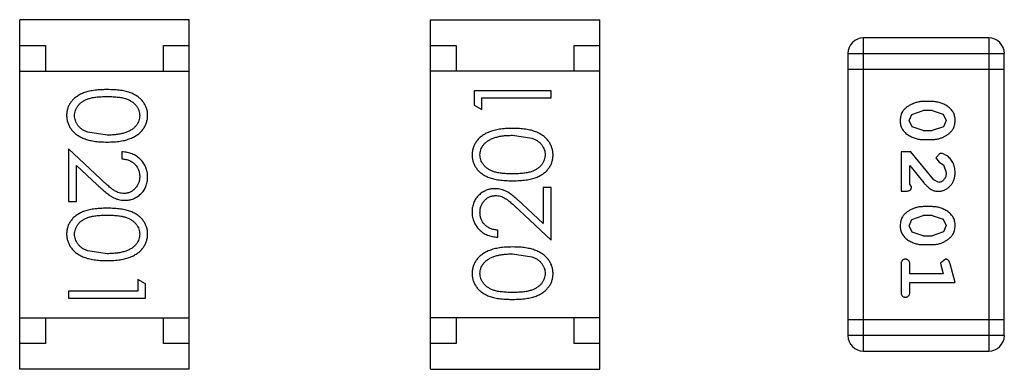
# Model space of a CAD drawing. Header units: inches. Extents: x -50 to 60, y -7 to 68.
# Tile 43 of 108: x -24.666 to -22.748, y 43.458 to 44.139. Entities that reach past the tile are written whole.
import ezdxf

# ---------------------------------------------------------------- set-up
doc = ezdxf.new("R2010")
doc.units = ezdxf.units.IN
doc.header["$LTSCALE"] = 1.21
doc.header["$MEASUREMENT"] = 0
doc.layers.get('0').update_dxf_attribs({"linetype": 'CONTINUOUS'})

msp = doc.modelspace()

# ---------------------------------------------------------------- linework, layer by layer
at = {"color": 7, "linetype": 'Continuous'}
for p, q in [((-24.6659, 43.4586), (-24.6659, 44.1386)), ((-24.3359, 44.1386), (-24.6659, 44.1386)), ((-24.3359, 43.4586), (-24.3359, 44.1386)), ((-23.8657, 43.4584), (-23.8657, 44.1384)), ((-23.8657, 44.1384), (-23.5357, 44.1384)), ((-23.5357, 43.4584), (-23.5357, 44.1384)), ((-24.6659, 44.0886), (-24.6159, 44.0886)), ((-24.6159, 44.0886), (-24.6159, 44.0386)), ((-24.3859, 44.0386), (-24.3859, 44.0886)), ((-24.3859, 44.0886), (-24.3359, 44.0886)), ((-23.8657, 44.0884), (-23.8157, 44.0884)), ((-23.8157, 44.0884), (-23.8157, 44.0384)), ((-23.5857, 44.0384), (-23.5857, 44.0884)), ((-23.5857, 44.0884), (-23.5357, 44.0884)), ((-23.0226, 43.4937), (-23.0226, 44.1033)), ((-22.7787, 44.1033), (-23.0226, 44.1033)), ((-22.7787, 44.1033), (-22.7787, 43.4937)), ((-23.0531, 44.0728), (-23.0531, 43.5241)), ((-23.0531, 44.0728), (-22.7483, 44.0728)), ((-22.7483, 43.5241), (-22.7483, 44.0728)), ((-24.6659, 44.0386), (-24.3359, 44.0386)), ((-23.5357, 44.0384), (-23.8657, 44.0384)), ((-23.0531, 44.0423), (-22.7483, 44.0423)), ((-23.781, 44.0002), (-23.781, 43.9725)), ((-23.631, 44.0002), (-23.781, 44.0002)), ((-23.631, 43.9868), (-23.631, 44.0002)), ((-23.781, 43.9725), (-23.7656, 43.9637)), ((-23.7656, 43.9637), (-23.7656, 43.9868)), ((-23.7656, 43.9868), (-23.631, 43.9868)), ((-22.8886, 43.9794), (-22.9064, 43.9794)), ((-22.9337, 43.9423), (-22.9284, 43.9544)), ((-22.9284, 43.9544), (-22.9061, 43.9621)), ((-22.8889, 43.9621), (-22.9061, 43.9621)), ((-22.8889, 43.9621), (-22.8671, 43.9548)), ((-22.8671, 43.9548), (-22.8613, 43.9425)), ((-22.9279, 43.93), (-22.9337, 43.9423)), ((-22.8613, 43.9425), (-22.8666, 43.9303)), ((-24.4956, 43.9141), (-24.5333, 43.9198)), ((-23.706, 43.9137), (-23.6683, 43.908)), ((-22.9061, 43.9227), (-22.9279, 43.93)), ((-22.9061, 43.9227), (-22.8889, 43.9227)), ((-22.8666, 43.9303), (-22.8889, 43.9227)), ((-22.9064, 43.9054), (-22.8886, 43.9054)), ((-24.5706, 43.8872), (-24.5706, 43.7852)), ((-24.5085, 43.829), (-24.5706, 43.8872)), ((-24.4667, 43.8814), (-24.4667, 43.8679)), ((-22.9494, 43.8818), (-22.9494, 43.8048)), ((-22.9306, 43.8818), (-22.9494, 43.8818)), ((-22.8856, 43.8268), (-22.9306, 43.8818)), ((-22.8734, 43.8787), (-22.8818, 43.8699)), ((-22.8818, 43.8699), (-22.8752, 43.8614)), ((-22.8752, 43.8614), (-22.8667, 43.8564)), ((-22.8667, 43.8564), (-22.8613, 43.8415)), ((-24.5552, 43.7852), (-24.5552, 43.855)), ((-24.5552, 43.855), (-24.5151, 43.8175)), ((-22.9321, 43.8189), (-22.9321, 43.8551)), ((-22.9321, 43.8551), (-22.9051, 43.8215)), ((-22.929, 43.8134), (-22.9321, 43.8189)), ((-22.8759, 43.8221), (-22.8856, 43.8268)), ((-23.6463, 43.8118), (-23.6463, 43.742)), ((-23.631, 43.8118), (-23.6463, 43.8118)), ((-23.631, 43.7098), (-23.631, 43.8118)), ((-22.9494, 43.8048), (-22.9416, 43.8048)), ((-24.5706, 43.7852), (-24.5552, 43.7852)), ((-23.6463, 43.742), (-23.6864, 43.7795)), ((-23.693, 43.768), (-23.631, 43.7098)), ((-22.8886, 43.7749), (-22.9064, 43.7749)), ((-22.9337, 43.7378), (-22.9284, 43.7499)), ((-22.9284, 43.7499), (-22.9061, 43.7576)), ((-22.8889, 43.7576), (-22.9061, 43.7576)), ((-22.8889, 43.7576), (-22.8671, 43.7503)), ((-22.8671, 43.7503), (-22.8613, 43.7379)), ((-23.7348, 43.7156), (-23.7348, 43.7291)), ((-22.9279, 43.7255), (-22.9337, 43.7378)), ((-22.9061, 43.7182), (-22.9279, 43.7255)), ((-22.8666, 43.7258), (-22.8889, 43.7182)), ((-22.8613, 43.7379), (-22.8666, 43.7258)), ((-22.9061, 43.7182), (-22.8889, 43.7182)), ((-24.4956, 43.6833), (-24.5333, 43.689)), ((-23.706, 43.6829), (-23.6683, 43.6772)), ((-22.9064, 43.7009), (-22.8886, 43.7009)), ((-22.8631, 43.6726), (-22.8723, 43.6647)), ((-22.8723, 43.6647), (-22.8713, 43.6593)), ((-22.844, 43.627), (-22.8539, 43.6636)), ((-22.9494, 43.6616), (-22.9494, 43.6097)), ((-22.9321, 43.6443), (-22.9321, 43.6616)), ((-22.8713, 43.6593), (-22.8672, 43.6443)), ((-24.436, 43.6333), (-24.436, 43.6102)), ((-24.4206, 43.6245), (-24.436, 43.6333)), ((-22.8672, 43.6443), (-22.9321, 43.6443)), ((-22.9321, 43.6097), (-22.9321, 43.627)), ((-22.9321, 43.627), (-22.844, 43.627)), ((-24.5706, 43.6102), (-24.5706, 43.5968)), ((-24.436, 43.6102), (-24.5706, 43.6102)), ((-24.4206, 43.5968), (-24.4206, 43.6245)), ((-24.5706, 43.5968), (-24.4206, 43.5968)), ((-24.6659, 43.5586), (-24.3359, 43.5586)), ((-24.6159, 43.5586), (-24.6159, 43.5086)), ((-24.3859, 43.5086), (-24.3859, 43.5586)), ((-23.5357, 43.5584), (-23.8657, 43.5584)), ((-23.8157, 43.5584), (-23.8157, 43.5084)), ((-23.5857, 43.5084), (-23.5857, 43.5584)), ((-22.7483, 43.5546), (-23.0531, 43.5546)), ((-22.7483, 43.5241), (-23.0531, 43.5241)), ((-24.6159, 43.5086), (-24.6659, 43.5086)), ((-24.3359, 43.5086), (-24.3859, 43.5086)), ((-23.8157, 43.5084), (-23.8657, 43.5084)), ((-23.5357, 43.5084), (-23.5857, 43.5084)), ((-23.0226, 43.4937), (-22.7787, 43.4937)), ((-24.3359, 43.4586), (-24.6659, 43.4586)), ((-23.8657, 43.4584), (-23.5357, 43.4584))]:
    msp.add_line(p, q, dxfattribs=at)
for centre, start, end in [((-23.0226, 44.0728), 90, 180), ((-22.7787, 44.0728), 0, 90), ((-23.0226, 43.5241), 180, 270), ((-22.7787, 43.5241), 270, 0)]:
    msp.add_arc(centre, 0.0305, start, end, dxfattribs=at)
for points, knots in [([(-24.4956, 44.0025), (-24.498, 44.0025), (-24.5027, 44.0025), (-24.5094, 44.0022), (-24.5158, 44.0017), (-24.5217, 44.001), (-24.5273, 44.0001), (-24.5324, 43.999), (-24.5371, 43.9977), (-24.5415, 43.9962), (-24.5455, 43.9945), (-24.5492, 43.9926), (-24.5526, 43.9906), (-24.5558, 43.9884), (-24.5588, 43.9861), (-24.5616, 43.9837), (-24.564, 43.981), (-24.5662, 43.9782), (-24.5681, 43.9753), (-24.5698, 43.9723), (-24.5713, 43.9692), (-24.5724, 43.966), (-24.5733, 43.9627), (-24.574, 43.9594), (-24.5744, 43.9559), (-24.5744, 43.9536), (-24.5744, 43.9524)], [0, 0, 0, 0, 0.068113, 0.132564, 0.193427, 0.250218, 0.303569, 0.353576, 0.400235, 0.443586, 0.484619, 0.524292, 0.56238, 0.599049, 0.63494, 0.669782, 0.704009, 0.737842, 0.771098, 0.803896, 0.836415, 0.868639, 0.900715, 0.933378, 0.966213, 1, 1, 1, 1]), ([(-24.4167, 43.9524), (-24.4167, 43.9536), (-24.4168, 43.9559), (-24.4172, 43.9594), (-24.4178, 43.9627), (-24.4188, 43.966), (-24.4199, 43.9692), (-24.4214, 43.9724), (-24.4231, 43.9754), (-24.4251, 43.9783), (-24.4273, 43.9811), (-24.4297, 43.9838), (-24.4325, 43.9863), (-24.4354, 43.9886), (-24.4386, 43.9908), (-24.4421, 43.9928), (-24.4458, 43.9946), (-24.4497, 43.9963), (-24.4541, 43.9978), (-24.4588, 43.999), (-24.4639, 44.0002), (-24.4694, 44.001), (-24.4754, 44.0017), (-24.4818, 44.0022), (-24.4886, 44.0025), (-24.4932, 44.0025), (-24.4956, 44.0025)], [0, 0, 0, 0, 0.033742, 0.066533, 0.099153, 0.13154, 0.164087, 0.196563, 0.229707, 0.263315, 0.297504, 0.331686, 0.366482, 0.4021, 0.438958, 0.476748, 0.515985, 0.556589, 0.599519, 0.645765, 0.695487, 0.748721, 0.805687, 0.866754, 0.931405, 1, 1, 1, 1]), ([(-24.559, 43.9519), (-24.559, 43.9536), (-24.5588, 43.9569), (-24.5575, 43.9618), (-24.5554, 43.9665), (-24.553, 43.9703), (-24.5507, 43.9731), (-24.5488, 43.9752), (-24.5467, 43.9771), (-24.5443, 43.9788), (-24.5418, 43.9805), (-24.5391, 43.9819), (-24.5362, 43.9833), (-24.5331, 43.9845), (-24.5297, 43.9856), (-24.5259, 43.9866), (-24.5218, 43.9873), (-24.5173, 43.988), (-24.5124, 43.9885), (-24.5071, 43.9888), (-24.5015, 43.9891), (-24.4976, 43.9891), (-24.4956, 43.9891)], [0, 0, 0, 0, 0.060034, 0.120278, 0.182348, 0.247919, 0.281641, 0.315701, 0.350322, 0.385703, 0.421819, 0.459196, 0.497866, 0.538301, 0.58121, 0.628183, 0.679403, 0.734699, 0.794074, 0.858416, 0.927049, 1, 1, 1, 1]), ([(-24.4956, 43.9891), (-24.4936, 43.9891), (-24.4896, 43.9891), (-24.484, 43.9888), (-24.4787, 43.9885), (-24.4738, 43.9879), (-24.4693, 43.9874), (-24.4651, 43.9865), (-24.4614, 43.9856), (-24.458, 43.9845), (-24.4549, 43.9833), (-24.452, 43.9819), (-24.4493, 43.9804), (-24.4467, 43.9788), (-24.4444, 43.977), (-24.4423, 43.9752), (-24.4403, 43.9731), (-24.4381, 43.9703), (-24.4357, 43.9665), (-24.4336, 43.9618), (-24.4324, 43.9569), (-24.4322, 43.9536), (-24.4321, 43.9519)], [0, 0, 0, 0, 0.073302, 0.142286, 0.206253, 0.266017, 0.321612, 0.372532, 0.419497, 0.462398, 0.502825, 0.541489, 0.579034, 0.615143, 0.650298, 0.684912, 0.718701, 0.752189, 0.817245, 0.879117, 0.939613, 1, 1, 1, 1]), ([(-22.9064, 43.9794), (-22.9075, 43.9794), (-22.9096, 43.9793), (-22.9128, 43.979), (-22.9159, 43.9785), (-22.919, 43.9778), (-22.922, 43.977), (-22.925, 43.9758), (-22.928, 43.9746), (-22.9309, 43.9731), (-22.9336, 43.9715), (-22.9362, 43.9699), (-22.9385, 43.9682), (-22.9406, 43.9666), (-22.9424, 43.9649), (-22.9441, 43.9632), (-22.9455, 43.9615), (-22.9471, 43.9591), (-22.9487, 43.9559), (-22.95, 43.9517), (-22.9509, 43.9472), (-22.951, 43.944), (-22.951, 43.9423)], [0, 0, 0, 0, 0.049886, 0.09882, 0.148132, 0.19689, 0.246038, 0.295176, 0.345305, 0.395692, 0.445312, 0.491875, 0.535813, 0.577009, 0.616081, 0.652689, 0.687585, 0.720206, 0.785062, 0.85223, 0.923759, 1, 1, 1, 1]), ([(-22.844, 43.9426), (-22.8441, 43.944), (-22.8441, 43.9468), (-22.8449, 43.9509), (-22.846, 43.9547), (-22.8476, 43.9583), (-22.8496, 43.9616), (-22.8521, 43.9647), (-22.8551, 43.9675), (-22.8585, 43.9699), (-22.8621, 43.9721), (-22.8658, 43.974), (-22.8695, 43.9757), (-22.8732, 43.977), (-22.877, 43.9781), (-22.8809, 43.9788), (-22.8847, 43.9793), (-22.8873, 43.9793), (-22.8886, 43.9794)], [0, 0, 0, 0, 0.06692, 0.130834, 0.19258, 0.252759, 0.312631, 0.373411, 0.436359, 0.501894, 0.568244, 0.632472, 0.69556, 0.757163, 0.818592, 0.878885, 0.939235, 1, 1, 1, 1]), ([(-24.5744, 43.9524), (-24.5744, 43.9512), (-24.5744, 43.9488), (-24.5739, 43.9453), (-24.5733, 43.9419), (-24.5723, 43.9385), (-24.5711, 43.9353), (-24.5697, 43.9321), (-24.5679, 43.929), (-24.5659, 43.926), (-24.5637, 43.9231), (-24.5612, 43.9203), (-24.5584, 43.9177), (-24.5553, 43.9153), (-24.552, 43.9131), (-24.5485, 43.911), (-24.5447, 43.9091), (-24.5406, 43.9073), (-24.5362, 43.9057), (-24.5315, 43.9044), (-24.5264, 43.9032), (-24.5209, 43.9022), (-24.5151, 43.9015), (-24.5089, 43.901), (-24.5024, 43.9007), (-24.4979, 43.9006), (-24.4956, 43.9006)], [0, 0, 0, 0, 0.033824, 0.067298, 0.10028, 0.133019, 0.165736, 0.198792, 0.232372, 0.266409, 0.301016, 0.336196, 0.371972, 0.408574, 0.446394, 0.485225, 0.525372, 0.567224, 0.611081, 0.65775, 0.70702, 0.759235, 0.814484, 0.873227, 0.934937, 1, 1, 1, 1]), ([(-24.5333, 43.9198), (-24.5343, 43.9201), (-24.5364, 43.9209), (-24.5393, 43.9222), (-24.542, 43.9237), (-24.5446, 43.9253), (-24.5469, 43.9271), (-24.549, 43.9289), (-24.5509, 43.9309), (-24.5532, 43.9337), (-24.5555, 43.9374), (-24.5575, 43.9421), (-24.5588, 43.947), (-24.559, 43.9503), (-24.559, 43.9519)], [0, 0, 0, 0, 0.075949, 0.148549, 0.218996, 0.286119, 0.351826, 0.416074, 0.478265, 0.540325, 0.660405, 0.774606, 0.887187, 1, 1, 1, 1]), ([(-24.4956, 43.9006), (-24.4933, 43.9006), (-24.4888, 43.9007), (-24.4823, 43.901), (-24.4761, 43.9015), (-24.4702, 43.9023), (-24.4647, 43.9032), (-24.4596, 43.9044), (-24.4549, 43.9058), (-24.4504, 43.9074), (-24.4464, 43.9092), (-24.4425, 43.9111), (-24.439, 43.9132), (-24.4357, 43.9155), (-24.4326, 43.9179), (-24.4299, 43.9205), (-24.4273, 43.9232), (-24.4251, 43.9261), (-24.4231, 43.929), (-24.4214, 43.9321), (-24.42, 43.9353), (-24.4188, 43.9386), (-24.4179, 43.9419), (-24.4172, 43.9453), (-24.4168, 43.9488), (-24.4167, 43.9512), (-24.4167, 43.9524)], [0, 0, 0, 0, 0.065278, 0.127205, 0.186168, 0.241675, 0.294115, 0.343609, 0.390387, 0.434463, 0.476646, 0.517002, 0.555936, 0.593716, 0.630057, 0.665601, 0.700745, 0.734917, 0.768681, 0.802087, 0.834849, 0.867433, 0.900138, 0.932806, 0.966212, 1, 1, 1, 1]), ([(-24.4321, 43.9519), (-24.4322, 43.9503), (-24.4324, 43.947), (-24.4336, 43.9422), (-24.4358, 43.9375), (-24.4381, 43.9338), (-24.4404, 43.9309), (-24.4424, 43.9288), (-24.4446, 43.9269), (-24.4471, 43.9251), (-24.4498, 43.9234), (-24.4528, 43.9218), (-24.4559, 43.9204), (-24.4593, 43.9191), (-24.463, 43.9179), (-24.4669, 43.9168), (-24.4711, 43.916), (-24.4755, 43.9153), (-24.4802, 43.9148), (-24.4851, 43.9143), (-24.4902, 43.9142), (-24.4938, 43.9141), (-24.4956, 43.9141)], [0, 0, 0, 0, 0.059689, 0.119507, 0.181075, 0.246162, 0.279894, 0.314468, 0.350403, 0.387474, 0.426147, 0.466624, 0.508745, 0.553328, 0.600058, 0.649177, 0.700552, 0.754894, 0.811825, 0.871514, 0.934319, 1, 1, 1, 1]), ([(-22.951, 43.9423), (-22.951, 43.9409), (-22.9509, 43.9381), (-22.9502, 43.934), (-22.9491, 43.9301), (-22.9475, 43.9266), (-22.9454, 43.9232), (-22.9429, 43.9202), (-22.94, 43.9174), (-22.9366, 43.9149), (-22.933, 43.9127), (-22.9293, 43.9108), (-22.9256, 43.9091), (-22.9218, 43.9078), (-22.918, 43.9067), (-22.9142, 43.906), (-22.9103, 43.9055), (-22.9077, 43.9055), (-22.9064, 43.9054)], [0, 0, 0, 0, 0.067217, 0.131051, 0.19272, 0.252824, 0.312745, 0.373449, 0.436041, 0.501494, 0.567761, 0.632087, 0.695096, 0.757109, 0.817993, 0.878657, 0.939311, 1, 1, 1, 1]), ([(-22.8886, 43.9054), (-22.8876, 43.9055), (-22.8854, 43.9055), (-22.8822, 43.9058), (-22.8791, 43.9063), (-22.876, 43.907), (-22.8729, 43.9079), (-22.8699, 43.909), (-22.867, 43.9103), (-22.8641, 43.9118), (-22.8614, 43.9134), (-22.8588, 43.915), (-22.8565, 43.9167), (-22.8544, 43.9184), (-22.8525, 43.9201), (-22.8509, 43.9218), (-22.8495, 43.9235), (-22.8479, 43.9259), (-22.8463, 43.9291), (-22.845, 43.9332), (-22.8442, 43.9378), (-22.8441, 43.9409), (-22.844, 43.9426)], [0, 0, 0, 0, 0.049855, 0.099516, 0.148482, 0.19758, 0.246804, 0.296268, 0.346517, 0.397047, 0.446826, 0.49336, 0.537801, 0.579207, 0.617974, 0.654833, 0.689171, 0.722088, 0.786392, 0.853518, 0.924186, 1, 1, 1, 1]), ([(-23.7059, 43.9271), (-23.7082, 43.9271), (-23.7127, 43.9271), (-23.7193, 43.9268), (-23.7255, 43.9262), (-23.7313, 43.9255), (-23.7368, 43.9245), (-23.7419, 43.9234), (-23.7467, 43.922), (-23.7511, 43.9204), (-23.7552, 43.9185), (-23.759, 43.9166), (-23.7626, 43.9145), (-23.7659, 43.9123), (-23.7689, 43.9099), (-23.7717, 43.9073), (-23.7742, 43.9046), (-23.7764, 43.9017), (-23.7784, 43.8987), (-23.7801, 43.8956), (-23.7816, 43.8925), (-23.7827, 43.8892), (-23.7837, 43.8859), (-23.7843, 43.8824), (-23.7847, 43.8789), (-23.7848, 43.8766), (-23.7848, 43.8754)], [0, 0, 0, 0, 0.065278, 0.127205, 0.186168, 0.241675, 0.294115, 0.343609, 0.390387, 0.434463, 0.476646, 0.517002, 0.555936, 0.593716, 0.630057, 0.665601, 0.700745, 0.734917, 0.768681, 0.802087, 0.834849, 0.867433, 0.900138, 0.932806, 0.966212, 1, 1, 1, 1]), ([(-23.7694, 43.8758), (-23.7693, 43.8775), (-23.7692, 43.8807), (-23.7679, 43.8856), (-23.7658, 43.8903), (-23.7634, 43.894), (-23.7612, 43.8969), (-23.7591, 43.8989), (-23.7569, 43.9009), (-23.7544, 43.9027), (-23.7517, 43.9044), (-23.7488, 43.9059), (-23.7456, 43.9074), (-23.7422, 43.9087), (-23.7385, 43.9098), (-23.7346, 43.9109), (-23.7304, 43.9117), (-23.726, 43.9125), (-23.7214, 43.913), (-23.7165, 43.9134), (-23.7113, 43.9136), (-23.7078, 43.9137), (-23.706, 43.9137)], [0, 0, 0, 0, 0.059689, 0.119507, 0.181075, 0.246162, 0.279894, 0.314468, 0.350403, 0.387474, 0.426147, 0.466624, 0.508745, 0.553328, 0.600058, 0.649177, 0.700552, 0.754894, 0.811825, 0.871514, 0.934319, 1, 1, 1, 1]), ([(-23.6271, 43.8754), (-23.6271, 43.8766), (-23.6272, 43.8789), (-23.6276, 43.8825), (-23.6283, 43.8859), (-23.6292, 43.8892), (-23.6304, 43.8925), (-23.6319, 43.8957), (-23.6336, 43.8988), (-23.6356, 43.9018), (-23.6378, 43.9047), (-23.6404, 43.9074), (-23.6431, 43.91), (-23.6462, 43.9124), (-23.6495, 43.9147), (-23.6531, 43.9167), (-23.6569, 43.9187), (-23.6609, 43.9204), (-23.6653, 43.9221), (-23.6701, 43.9234), (-23.6752, 43.9246), (-23.6806, 43.9255), (-23.6864, 43.9262), (-23.6926, 43.9268), (-23.6991, 43.9271), (-23.7036, 43.9271), (-23.7059, 43.9271)], [0, 0, 0, 0, 0.033824, 0.067298, 0.10028, 0.133019, 0.165736, 0.198792, 0.232372, 0.266409, 0.301016, 0.336196, 0.371972, 0.408574, 0.446394, 0.485225, 0.525372, 0.567224, 0.611081, 0.65775, 0.70702, 0.759235, 0.814484, 0.873227, 0.934937, 1, 1, 1, 1]), ([(-23.6683, 43.908), (-23.6672, 43.9076), (-23.6652, 43.9069), (-23.6622, 43.9055), (-23.6595, 43.9041), (-23.657, 43.9025), (-23.6547, 43.9007), (-23.6525, 43.8989), (-23.6506, 43.8969), (-23.6484, 43.894), (-23.646, 43.8904), (-23.644, 43.8857), (-23.6427, 43.8808), (-23.6426, 43.8775), (-23.6425, 43.8758)], [0, 0, 0, 0, 0.075949, 0.148549, 0.218996, 0.286119, 0.351826, 0.416074, 0.478265, 0.540325, 0.660405, 0.774606, 0.887187, 1, 1, 1, 1]), ([(-24.4167, 43.8325), (-24.4168, 43.8341), (-24.4168, 43.8374), (-24.4175, 43.8423), (-24.4186, 43.8469), (-24.4201, 43.8513), (-24.4222, 43.8555), (-24.4246, 43.8596), (-24.4274, 43.8634), (-24.4307, 43.8669), (-24.4344, 43.8702), (-24.4383, 43.8731), (-24.4424, 43.8755), (-24.4468, 43.8775), (-24.4514, 43.8792), (-24.4563, 43.8803), (-24.4614, 43.8811), (-24.4649, 43.8813), (-24.4667, 43.8814)], [0, 0, 0, 0, 0.06445, 0.126725, 0.187421, 0.247417, 0.306749, 0.366595, 0.427749, 0.490235, 0.553031, 0.614805, 0.676505, 0.738096, 0.801021, 0.864897, 0.931209, 1, 1, 1, 1]), ([(-23.7848, 43.8754), (-23.7848, 43.8742), (-23.7848, 43.8719), (-23.7843, 43.8684), (-23.7837, 43.865), (-23.7827, 43.8617), (-23.7816, 43.8585), (-23.7801, 43.8554), (-23.7784, 43.8524), (-23.7765, 43.8494), (-23.7742, 43.8466), (-23.7718, 43.8439), (-23.7691, 43.8415), (-23.7661, 43.8392), (-23.7629, 43.837), (-23.7595, 43.835), (-23.7558, 43.8332), (-23.7518, 43.8315), (-23.7475, 43.83), (-23.7428, 43.8287), (-23.7377, 43.8276), (-23.7321, 43.8268), (-23.7262, 43.8261), (-23.7198, 43.8256), (-23.713, 43.8253), (-23.7083, 43.8252), (-23.7059, 43.8252)], [0, 0, 0, 0, 0.033742, 0.066533, 0.099153, 0.13154, 0.164087, 0.196563, 0.229707, 0.263315, 0.297504, 0.331686, 0.366482, 0.4021, 0.438958, 0.476748, 0.515985, 0.556589, 0.599519, 0.645765, 0.695487, 0.748721, 0.805687, 0.866754, 0.931405, 1, 1, 1, 1]), ([(-23.706, 43.8387), (-23.708, 43.8387), (-23.7119, 43.8387), (-23.7175, 43.839), (-23.7228, 43.8393), (-23.7277, 43.8398), (-23.7323, 43.8404), (-23.7364, 43.8412), (-23.7402, 43.8422), (-23.7436, 43.8432), (-23.7467, 43.8445), (-23.7496, 43.8458), (-23.7523, 43.8473), (-23.7548, 43.849), (-23.7571, 43.8507), (-23.7592, 43.8526), (-23.7612, 43.8546), (-23.7634, 43.8575), (-23.7658, 43.8612), (-23.7679, 43.8659), (-23.7692, 43.8708), (-23.7693, 43.8742), (-23.7694, 43.8758)], [0, 0, 0, 0, 0.073302, 0.142286, 0.206253, 0.266017, 0.321612, 0.372532, 0.419497, 0.462398, 0.502825, 0.541489, 0.579034, 0.615143, 0.650298, 0.684912, 0.718701, 0.752189, 0.817245, 0.879117, 0.939613, 1, 1, 1, 1]), ([(-23.6425, 43.8758), (-23.6426, 43.8742), (-23.6428, 43.8709), (-23.6441, 43.866), (-23.6461, 43.8613), (-23.6485, 43.8575), (-23.6508, 43.8546), (-23.6527, 43.8526), (-23.6549, 43.8507), (-23.6572, 43.8489), (-23.6597, 43.8473), (-23.6624, 43.8458), (-23.6653, 43.8445), (-23.6684, 43.8432), (-23.6718, 43.8421), (-23.6756, 43.8412), (-23.6797, 43.8404), (-23.6843, 43.8398), (-23.6892, 43.8393), (-23.6944, 43.839), (-23.7001, 43.8387), (-23.704, 43.8387), (-23.706, 43.8387)], [0, 0, 0, 0, 0.060034, 0.120278, 0.182348, 0.247919, 0.281641, 0.315701, 0.350322, 0.385703, 0.421819, 0.459196, 0.497866, 0.538301, 0.58121, 0.628183, 0.679403, 0.734699, 0.794074, 0.858416, 0.927049, 1, 1, 1, 1]), ([(-23.7059, 43.8252), (-23.7035, 43.8252), (-23.6989, 43.8253), (-23.6921, 43.8256), (-23.6858, 43.8261), (-23.6798, 43.8268), (-23.6743, 43.8277), (-23.6691, 43.8287), (-23.6644, 43.8301), (-23.6601, 43.8316), (-23.6561, 43.8333), (-23.6524, 43.8351), (-23.6489, 43.8371), (-23.6457, 43.8393), (-23.6427, 43.8416), (-23.64, 43.8441), (-23.6376, 43.8468), (-23.6354, 43.8495), (-23.6334, 43.8525), (-23.6317, 43.8555), (-23.6303, 43.8586), (-23.6292, 43.8618), (-23.6282, 43.865), (-23.6276, 43.8684), (-23.6272, 43.8719), (-23.6271, 43.8742), (-23.6271, 43.8754)], [0, 0, 0, 0, 0.068113, 0.132564, 0.193427, 0.250218, 0.303569, 0.353576, 0.400235, 0.443586, 0.484619, 0.524292, 0.56238, 0.599049, 0.63494, 0.669782, 0.704009, 0.737842, 0.771098, 0.803896, 0.836415, 0.868639, 0.900715, 0.933378, 0.966213, 1, 1, 1, 1]), ([(-22.844, 43.8414), (-22.8441, 43.8431), (-22.8442, 43.8465), (-22.8451, 43.8514), (-22.8465, 43.8562), (-22.8485, 43.8607), (-22.8509, 43.8648), (-22.8538, 43.8684), (-22.857, 43.8716), (-22.8606, 43.8741), (-22.8642, 43.8761), (-22.8675, 43.8775), (-22.8705, 43.8785), (-22.8725, 43.8786), (-22.8734, 43.8787)], [0, 0, 0, 0, 0.098286, 0.193983, 0.289056, 0.384352, 0.477435, 0.566197, 0.652355, 0.737986, 0.818188, 0.887401, 0.94802, 1, 1, 1, 1]), ([(-24.4667, 43.8679), (-24.4654, 43.8678), (-24.4628, 43.8676), (-24.459, 43.8668), (-24.4555, 43.8659), (-24.4521, 43.8646), (-24.4491, 43.8631), (-24.4462, 43.8614), (-24.4435, 43.8594), (-24.4412, 43.8571), (-24.4391, 43.8547), (-24.4372, 43.852), (-24.4356, 43.8493), (-24.4343, 43.8463), (-24.4333, 43.8432), (-24.4326, 43.84), (-24.4322, 43.8366), (-24.4321, 43.8343), (-24.4321, 43.8332)], [0, 0, 0, 0, 0.073648, 0.143686, 0.210962, 0.275557, 0.338064, 0.399311, 0.4594, 0.51934, 0.579024, 0.637809, 0.695959, 0.754122, 0.813113, 0.873453, 0.935561, 1, 1, 1, 1]), ([(-22.8768, 43.8048), (-22.8757, 43.8048), (-22.8735, 43.8049), (-22.8702, 43.8053), (-22.8671, 43.8062), (-22.8642, 43.8073), (-22.8613, 43.8087), (-22.8586, 43.8105), (-22.856, 43.8126), (-22.8536, 43.815), (-22.8513, 43.8177), (-22.8494, 43.8205), (-22.8477, 43.8236), (-22.8463, 43.8268), (-22.8453, 43.8302), (-22.8446, 43.8338), (-22.8441, 43.8375), (-22.8441, 43.8401), (-22.844, 43.8414)], [0, 0, 0, 0, 0.060981, 0.120256, 0.178148, 0.236115, 0.293993, 0.352864, 0.413358, 0.476056, 0.539296, 0.602396, 0.665116, 0.728325, 0.792919, 0.859317, 0.928302, 1, 1, 1, 1]), ([(-22.8613, 43.8415), (-22.8614, 43.8401), (-22.8615, 43.8375), (-22.8623, 43.8336), (-22.8637, 43.8303), (-22.8656, 43.8274), (-22.8679, 43.8251), (-22.8704, 43.8233), (-22.8731, 43.8223), (-22.8749, 43.8221), (-22.8759, 43.8221)], [0, 0, 0, 0, 0.156344, 0.299348, 0.4327, 0.561, 0.682299, 0.791883, 0.89611, 1, 1, 1, 1]), ([(-24.5151, 43.8175), (-24.5136, 43.8161), (-24.5106, 43.8133), (-24.5063, 43.8094), (-24.5021, 43.8058), (-24.4983, 43.8026), (-24.4946, 43.7997), (-24.4913, 43.7973), (-24.4881, 43.7952), (-24.4843, 43.7928), (-24.4795, 43.7905), (-24.4736, 43.7886), (-24.4675, 43.7874), (-24.4634, 43.7872), (-24.4613, 43.7872)], [0, 0, 0, 0, 0.09953, 0.192079, 0.277712, 0.357454, 0.429648, 0.495771, 0.555538, 0.608657, 0.707578, 0.804328, 0.901298, 1, 1, 1, 1]), ([(-24.4625, 43.8006), (-24.4641, 43.8007), (-24.4674, 43.8008), (-24.4722, 43.8018), (-24.4768, 43.8035), (-24.4806, 43.8055), (-24.4837, 43.8076), (-24.4864, 43.8095), (-24.4894, 43.8118), (-24.4926, 43.8145), (-24.4962, 43.8175), (-24.5, 43.821), (-24.5042, 43.8248), (-24.507, 43.8276), (-24.5085, 43.829)], [0, 0, 0, 0, 0.088014, 0.174976, 0.2638, 0.355443, 0.406413, 0.465519, 0.533076, 0.609353, 0.693899, 0.787171, 0.889197, 1, 1, 1, 1]), ([(-24.4321, 43.8332), (-24.4321, 43.832), (-24.4322, 43.8298), (-24.4326, 43.8266), (-24.4333, 43.8235), (-24.4343, 43.8205), (-24.4356, 43.8177), (-24.4371, 43.815), (-24.439, 43.8124), (-24.4411, 43.81), (-24.4433, 43.8078), (-24.4458, 43.8059), (-24.4483, 43.8043), (-24.4509, 43.8029), (-24.4537, 43.8019), (-24.4565, 43.8012), (-24.4595, 43.8007), (-24.4615, 43.8006), (-24.4625, 43.8006)], [0, 0, 0, 0, 0.068027, 0.133505, 0.19695, 0.26027, 0.322741, 0.384982, 0.448465, 0.513424, 0.578224, 0.640011, 0.700094, 0.760067, 0.819012, 0.877878, 0.938035, 1, 1, 1, 1]), ([(-24.4613, 43.7872), (-24.4598, 43.7872), (-24.4569, 43.7873), (-24.4526, 43.7879), (-24.4485, 43.7889), (-24.4444, 43.7902), (-24.4406, 43.792), (-24.4369, 43.7942), (-24.4333, 43.7967), (-24.43, 43.7997), (-24.4268, 43.8028), (-24.4242, 43.8064), (-24.4219, 43.8101), (-24.4199, 43.8141), (-24.4185, 43.8184), (-24.4175, 43.8229), (-24.4168, 43.8276), (-24.4168, 43.8308), (-24.4167, 43.8325)], [0, 0, 0, 0, 0.06271, 0.123347, 0.183401, 0.242828, 0.302097, 0.36242, 0.423725, 0.487032, 0.550491, 0.612709, 0.674265, 0.73617, 0.799211, 0.863483, 0.930525, 1, 1, 1, 1]), ([(-22.9051, 43.8215), (-22.9043, 43.8206), (-22.9028, 43.8189), (-22.9006, 43.8166), (-22.8985, 43.8145), (-22.8965, 43.8126), (-22.8946, 43.811), (-22.8929, 43.8096), (-22.8912, 43.8085), (-22.8892, 43.8074), (-22.8866, 43.8063), (-22.8835, 43.8054), (-22.8802, 43.8048), (-22.8779, 43.8048), (-22.8768, 43.8048)], [0, 0, 0, 0, 0.103002, 0.197728, 0.285279, 0.365235, 0.437224, 0.502446, 0.560545, 0.611446, 0.707576, 0.80349, 0.900532, 1, 1, 1, 1]), ([(-23.7402, 43.8098), (-23.7417, 43.8098), (-23.7446, 43.8097), (-23.7489, 43.8091), (-23.7531, 43.8081), (-23.7571, 43.8068), (-23.7609, 43.805), (-23.7646, 43.8028), (-23.7682, 43.8003), (-23.7716, 43.7973), (-23.7747, 43.7941), (-23.7774, 43.7906), (-23.7797, 43.7868), (-23.7816, 43.7829), (-23.783, 43.7786), (-23.784, 43.7741), (-23.7847, 43.7694), (-23.7848, 43.7662), (-23.7848, 43.7645)], [0, 0, 0, 0, 0.06271, 0.123347, 0.183401, 0.242828, 0.302097, 0.36242, 0.423725, 0.487032, 0.550491, 0.612709, 0.674265, 0.73617, 0.799211, 0.863483, 0.930525, 1, 1, 1, 1]), ([(-23.6864, 43.7795), (-23.6879, 43.7809), (-23.6909, 43.7837), (-23.6953, 43.7876), (-23.6994, 43.7912), (-23.7033, 43.7944), (-23.7069, 43.7973), (-23.7103, 43.7997), (-23.7134, 43.8018), (-23.7173, 43.8042), (-23.722, 43.8065), (-23.7279, 43.8084), (-23.734, 43.8096), (-23.7381, 43.8098), (-23.7402, 43.8098)], [0, 0, 0, 0, 0.09953, 0.192079, 0.277712, 0.357454, 0.429648, 0.495771, 0.555538, 0.608657, 0.707578, 0.804328, 0.901298, 1, 1, 1, 1]), ([(-22.9416, 43.8048), (-22.9405, 43.8048), (-22.9385, 43.8048), (-22.9358, 43.8053), (-22.9336, 43.8059), (-22.9318, 43.807), (-22.9305, 43.8083), (-22.9296, 43.8098), (-22.9291, 43.8115), (-22.929, 43.8128), (-22.929, 43.8134)], [0, 0, 0, 0, 0.1844, 0.34094, 0.473574, 0.586824, 0.690029, 0.789175, 0.890445, 1, 1, 1, 1]), ([(-23.7694, 43.7638), (-23.7694, 43.765), (-23.7693, 43.7672), (-23.7689, 43.7704), (-23.7682, 43.7735), (-23.7672, 43.7765), (-23.766, 43.7793), (-23.7644, 43.782), (-23.7626, 43.7846), (-23.7605, 43.787), (-23.7582, 43.7892), (-23.7558, 43.7911), (-23.7533, 43.7927), (-23.7506, 43.7941), (-23.7479, 43.7951), (-23.745, 43.7958), (-23.7421, 43.7963), (-23.74, 43.7963), (-23.739, 43.7964)], [0, 0, 0, 0, 0.068027, 0.133505, 0.19695, 0.26027, 0.322741, 0.384982, 0.448465, 0.513424, 0.578224, 0.640011, 0.700094, 0.760067, 0.819012, 0.877878, 0.938035, 1, 1, 1, 1]), ([(-23.739, 43.7964), (-23.7374, 43.7963), (-23.7342, 43.7962), (-23.7294, 43.7952), (-23.7247, 43.7934), (-23.7209, 43.7915), (-23.7178, 43.7894), (-23.7151, 43.7875), (-23.7122, 43.7852), (-23.7089, 43.7825), (-23.7054, 43.7795), (-23.7015, 43.776), (-23.6974, 43.7721), (-23.6945, 43.7694), (-23.693, 43.768)], [0, 0, 0, 0, 0.088014, 0.174976, 0.2638, 0.355443, 0.406413, 0.465519, 0.533076, 0.609353, 0.693899, 0.787171, 0.889197, 1, 1, 1, 1]), ([(-24.4956, 43.7718), (-24.498, 43.7718), (-24.5027, 43.7717), (-24.5094, 43.7714), (-24.5158, 43.7709), (-24.5217, 43.7702), (-24.5273, 43.7693), (-24.5324, 43.7683), (-24.5371, 43.7669), (-24.5415, 43.7654), (-24.5455, 43.7637), (-24.5492, 43.7619), (-24.5526, 43.7599), (-24.5558, 43.7577), (-24.5588, 43.7554), (-24.5616, 43.7529), (-24.564, 43.7502), (-24.5662, 43.7475), (-24.5681, 43.7445), (-24.5698, 43.7415), (-24.5713, 43.7384), (-24.5724, 43.7352), (-24.5733, 43.732), (-24.574, 43.7286), (-24.5744, 43.7251), (-24.5744, 43.7228), (-24.5744, 43.7216)], [0, 0, 0, 0, 0.068113, 0.132564, 0.193427, 0.250218, 0.303569, 0.353576, 0.400235, 0.443586, 0.484619, 0.524292, 0.56238, 0.599049, 0.63494, 0.669782, 0.704009, 0.737842, 0.771098, 0.803896, 0.836415, 0.868639, 0.900715, 0.933378, 0.966213, 1, 1, 1, 1]), ([(-24.4167, 43.7216), (-24.4167, 43.7228), (-24.4168, 43.7251), (-24.4172, 43.7286), (-24.4178, 43.732), (-24.4188, 43.7353), (-24.4199, 43.7385), (-24.4214, 43.7416), (-24.4231, 43.7446), (-24.4251, 43.7476), (-24.4273, 43.7504), (-24.4297, 43.7531), (-24.4325, 43.7555), (-24.4354, 43.7578), (-24.4386, 43.76), (-24.4421, 43.762), (-24.4458, 43.7638), (-24.4497, 43.7655), (-24.4541, 43.767), (-24.4588, 43.7683), (-24.4639, 43.7694), (-24.4694, 43.7702), (-24.4754, 43.7709), (-24.4818, 43.7714), (-24.4886, 43.7717), (-24.4932, 43.7718), (-24.4956, 43.7718)], [0, 0, 0, 0, 0.033742, 0.066533, 0.099153, 0.13154, 0.164087, 0.196563, 0.229707, 0.263315, 0.297504, 0.331686, 0.366482, 0.4021, 0.438958, 0.476748, 0.515985, 0.556589, 0.599519, 0.645765, 0.695487, 0.748721, 0.805687, 0.866754, 0.931405, 1, 1, 1, 1]), ([(-23.7848, 43.7645), (-23.7848, 43.7628), (-23.7847, 43.7596), (-23.784, 43.7547), (-23.7829, 43.7501), (-23.7814, 43.7457), (-23.7794, 43.7415), (-23.777, 43.7374), (-23.7741, 43.7336), (-23.7708, 43.7301), (-23.7672, 43.7268), (-23.7633, 43.7239), (-23.7591, 43.7215), (-23.7547, 43.7195), (-23.7501, 43.7178), (-23.7452, 43.7167), (-23.7401, 43.7159), (-23.7366, 43.7157), (-23.7348, 43.7156)], [0, 0, 0, 0, 0.06445, 0.126725, 0.187421, 0.247417, 0.306749, 0.366595, 0.427749, 0.490235, 0.553031, 0.614805, 0.676505, 0.738096, 0.801021, 0.864897, 0.931209, 1, 1, 1, 1]), ([(-23.7348, 43.7291), (-23.7361, 43.7292), (-23.7388, 43.7294), (-23.7425, 43.7302), (-23.7461, 43.7311), (-23.7494, 43.7324), (-23.7525, 43.7339), (-23.7553, 43.7356), (-23.758, 43.7376), (-23.7604, 43.7399), (-23.7625, 43.7423), (-23.7644, 43.745), (-23.7659, 43.7477), (-23.7672, 43.7507), (-23.7682, 43.7537), (-23.7689, 43.757), (-23.7693, 43.7604), (-23.7694, 43.7627), (-23.7694, 43.7638)], [0, 0, 0, 0, 0.073648, 0.143686, 0.210962, 0.275557, 0.338064, 0.399311, 0.4594, 0.51934, 0.579024, 0.637809, 0.695959, 0.754122, 0.813113, 0.873453, 0.935561, 1, 1, 1, 1]), ([(-22.9064, 43.7749), (-22.9075, 43.7748), (-22.9096, 43.7748), (-22.9128, 43.7745), (-22.9159, 43.774), (-22.919, 43.7733), (-22.922, 43.7724), (-22.925, 43.7713), (-22.928, 43.7701), (-22.9309, 43.7686), (-22.9336, 43.767), (-22.9362, 43.7654), (-22.9385, 43.7637), (-22.9406, 43.7621), (-22.9424, 43.7604), (-22.9441, 43.7587), (-22.9455, 43.757), (-22.9471, 43.7546), (-22.9487, 43.7514), (-22.95, 43.7472), (-22.9509, 43.7426), (-22.951, 43.7395), (-22.951, 43.7378)], [0, 0, 0, 0, 0.049886, 0.09882, 0.148132, 0.19689, 0.246038, 0.295176, 0.345305, 0.395692, 0.445312, 0.491875, 0.535813, 0.577009, 0.616081, 0.652689, 0.687585, 0.720206, 0.785062, 0.85223, 0.923759, 1, 1, 1, 1]), ([(-22.844, 43.7381), (-22.8441, 43.7395), (-22.8441, 43.7423), (-22.8449, 43.7464), (-22.846, 43.7502), (-22.8476, 43.7538), (-22.8496, 43.7571), (-22.8521, 43.7602), (-22.8551, 43.7629), (-22.8585, 43.7654), (-22.8621, 43.7676), (-22.8658, 43.7695), (-22.8695, 43.7712), (-22.8732, 43.7725), (-22.877, 43.7736), (-22.8809, 43.7743), (-22.8847, 43.7748), (-22.8873, 43.7748), (-22.8886, 43.7749)], [0, 0, 0, 0, 0.06692, 0.130834, 0.19258, 0.252759, 0.312631, 0.373411, 0.436359, 0.501894, 0.568244, 0.632472, 0.69556, 0.757163, 0.818592, 0.878885, 0.939235, 1, 1, 1, 1]), ([(-24.559, 43.7212), (-24.559, 43.7228), (-24.5588, 43.7261), (-24.5575, 43.731), (-24.5554, 43.7357), (-24.553, 43.7395), (-24.5507, 43.7424), (-24.5488, 43.7444), (-24.5467, 43.7463), (-24.5443, 43.7481), (-24.5418, 43.7497), (-24.5391, 43.7512), (-24.5362, 43.7525), (-24.5331, 43.7538), (-24.5297, 43.7549), (-24.5259, 43.7558), (-24.5218, 43.7566), (-24.5173, 43.7572), (-24.5124, 43.7577), (-24.5071, 43.758), (-24.5015, 43.7583), (-24.4976, 43.7583), (-24.4956, 43.7583)], [0, 0, 0, 0, 0.060034, 0.120278, 0.182348, 0.247919, 0.281641, 0.315701, 0.350322, 0.385703, 0.421819, 0.459196, 0.497866, 0.538301, 0.58121, 0.628183, 0.679403, 0.734699, 0.794074, 0.858416, 0.927049, 1, 1, 1, 1]), ([(-24.4956, 43.7583), (-24.4936, 43.7583), (-24.4896, 43.7583), (-24.484, 43.758), (-24.4787, 43.7577), (-24.4738, 43.7572), (-24.4693, 43.7566), (-24.4651, 43.7557), (-24.4614, 43.7548), (-24.458, 43.7537), (-24.4549, 43.7525), (-24.452, 43.7511), (-24.4493, 43.7497), (-24.4467, 43.748), (-24.4444, 43.7463), (-24.4423, 43.7444), (-24.4403, 43.7424), (-24.4381, 43.7395), (-24.4357, 43.7358), (-24.4336, 43.7311), (-24.4324, 43.7262), (-24.4322, 43.7228), (-24.4321, 43.7212)], [0, 0, 0, 0, 0.073302, 0.142286, 0.206253, 0.266017, 0.321612, 0.372532, 0.419497, 0.462398, 0.502825, 0.541489, 0.579034, 0.615143, 0.650298, 0.684912, 0.718701, 0.752189, 0.817245, 0.879117, 0.939613, 1, 1, 1, 1]), ([(-24.5744, 43.7216), (-24.5744, 43.7204), (-24.5744, 43.7181), (-24.5739, 43.7145), (-24.5733, 43.7111), (-24.5723, 43.7078), (-24.5711, 43.7045), (-24.5697, 43.7013), (-24.5679, 43.6982), (-24.5659, 43.6952), (-24.5637, 43.6923), (-24.5612, 43.6896), (-24.5584, 43.687), (-24.5553, 43.6846), (-24.552, 43.6823), (-24.5485, 43.6803), (-24.5447, 43.6783), (-24.5406, 43.6765), (-24.5362, 43.6749), (-24.5315, 43.6736), (-24.5264, 43.6724), (-24.5209, 43.6715), (-24.5151, 43.6708), (-24.5089, 43.6702), (-24.5024, 43.6699), (-24.4979, 43.6699), (-24.4956, 43.6699)], [0, 0, 0, 0, 0.033824, 0.067298, 0.10028, 0.133019, 0.165736, 0.198792, 0.232372, 0.266409, 0.301016, 0.336196, 0.371972, 0.408574, 0.446394, 0.485225, 0.525372, 0.567224, 0.611081, 0.65775, 0.70702, 0.759235, 0.814484, 0.873227, 0.934937, 1, 1, 1, 1]), ([(-24.5333, 43.689), (-24.5343, 43.6894), (-24.5364, 43.6901), (-24.5393, 43.6915), (-24.542, 43.6929), (-24.5446, 43.6945), (-24.5469, 43.6963), (-24.549, 43.6981), (-24.5509, 43.7001), (-24.5532, 43.7029), (-24.5555, 43.7066), (-24.5575, 43.7113), (-24.5588, 43.7162), (-24.559, 43.7195), (-24.559, 43.7212)], [0, 0, 0, 0, 0.075949, 0.148549, 0.218996, 0.286119, 0.351826, 0.416074, 0.478265, 0.540325, 0.660405, 0.774606, 0.887187, 1, 1, 1, 1]), ([(-24.4956, 43.6699), (-24.4933, 43.6699), (-24.4888, 43.6699), (-24.4823, 43.6702), (-24.4761, 43.6708), (-24.4702, 43.6715), (-24.4647, 43.6725), (-24.4596, 43.6736), (-24.4549, 43.675), (-24.4504, 43.6766), (-24.4464, 43.6785), (-24.4425, 43.6804), (-24.439, 43.6825), (-24.4357, 43.6847), (-24.4326, 43.6871), (-24.4299, 43.6897), (-24.4273, 43.6924), (-24.4251, 43.6953), (-24.4231, 43.6983), (-24.4214, 43.7014), (-24.42, 43.7045), (-24.4188, 43.7078), (-24.4179, 43.7111), (-24.4172, 43.7146), (-24.4168, 43.7181), (-24.4167, 43.7204), (-24.4167, 43.7216)], [0, 0, 0, 0, 0.065278, 0.127205, 0.186168, 0.241675, 0.294115, 0.343609, 0.390387, 0.434463, 0.476646, 0.517002, 0.555936, 0.593716, 0.630057, 0.665601, 0.700745, 0.734917, 0.768681, 0.802087, 0.834849, 0.867433, 0.900138, 0.932806, 0.966212, 1, 1, 1, 1]), ([(-24.4321, 43.7212), (-24.4322, 43.7195), (-24.4324, 43.7163), (-24.4336, 43.7114), (-24.4358, 43.7067), (-24.4381, 43.703), (-24.4404, 43.7001), (-24.4424, 43.6981), (-24.4446, 43.6961), (-24.4471, 43.6943), (-24.4498, 43.6926), (-24.4528, 43.6911), (-24.4559, 43.6896), (-24.4593, 43.6883), (-24.463, 43.6871), (-24.4669, 43.6861), (-24.4711, 43.6853), (-24.4755, 43.6845), (-24.4802, 43.684), (-24.4851, 43.6836), (-24.4902, 43.6834), (-24.4938, 43.6833), (-24.4956, 43.6833)], [0, 0, 0, 0, 0.059689, 0.119507, 0.181075, 0.246162, 0.279894, 0.314468, 0.350403, 0.387474, 0.426147, 0.466624, 0.508745, 0.553328, 0.600058, 0.649177, 0.700552, 0.754894, 0.811825, 0.871514, 0.934319, 1, 1, 1, 1]), ([(-22.951, 43.7378), (-22.951, 43.7364), (-22.9509, 43.7336), (-22.9502, 43.7295), (-22.9491, 43.7256), (-22.9475, 43.7221), (-22.9454, 43.7187), (-22.9429, 43.7157), (-22.94, 43.7129), (-22.9366, 43.7104), (-22.933, 43.7082), (-22.9293, 43.7063), (-22.9256, 43.7046), (-22.9218, 43.7033), (-22.918, 43.7022), (-22.9142, 43.7015), (-22.9103, 43.701), (-22.9077, 43.701), (-22.9064, 43.7009)], [0, 0, 0, 0, 0.067217, 0.131051, 0.19272, 0.252824, 0.312745, 0.373449, 0.436041, 0.501494, 0.567761, 0.632087, 0.695096, 0.757109, 0.817993, 0.878657, 0.939311, 1, 1, 1, 1]), ([(-22.8886, 43.7009), (-22.8876, 43.7009), (-22.8854, 43.701), (-22.8822, 43.7013), (-22.8791, 43.7018), (-22.876, 43.7025), (-22.8729, 43.7034), (-22.8699, 43.7045), (-22.867, 43.7058), (-22.8641, 43.7073), (-22.8614, 43.7089), (-22.8588, 43.7105), (-22.8565, 43.7122), (-22.8544, 43.7139), (-22.8525, 43.7156), (-22.8509, 43.7173), (-22.8495, 43.719), (-22.8479, 43.7214), (-22.8463, 43.7246), (-22.845, 43.7287), (-22.8442, 43.7333), (-22.8441, 43.7364), (-22.844, 43.7381)], [0, 0, 0, 0, 0.049855, 0.099516, 0.148482, 0.19758, 0.246804, 0.296268, 0.346517, 0.397047, 0.446826, 0.49336, 0.537801, 0.579207, 0.617974, 0.654833, 0.689171, 0.722088, 0.786392, 0.853518, 0.924186, 1, 1, 1, 1]), ([(-23.7059, 43.6964), (-23.7082, 43.6963), (-23.7127, 43.6963), (-23.7193, 43.696), (-23.7255, 43.6955), (-23.7313, 43.6947), (-23.7368, 43.6938), (-23.7419, 43.6926), (-23.7467, 43.6912), (-23.7511, 43.6896), (-23.7552, 43.6878), (-23.759, 43.6859), (-23.7626, 43.6837), (-23.7659, 43.6815), (-23.7689, 43.6791), (-23.7717, 43.6765), (-23.7742, 43.6738), (-23.7764, 43.6709), (-23.7784, 43.668), (-23.7801, 43.6649), (-23.7816, 43.6617), (-23.7827, 43.6584), (-23.7837, 43.6551), (-23.7843, 43.6517), (-23.7847, 43.6482), (-23.7848, 43.6458), (-23.7848, 43.6446)], [0, 0, 0, 0, 0.065278, 0.127205, 0.186168, 0.241675, 0.294115, 0.343609, 0.390387, 0.434463, 0.476646, 0.517002, 0.555936, 0.593716, 0.630057, 0.665601, 0.700745, 0.734917, 0.768681, 0.802087, 0.834849, 0.867433, 0.900138, 0.932806, 0.966212, 1, 1, 1, 1]), ([(-23.7694, 43.6451), (-23.7693, 43.6467), (-23.7692, 43.65), (-23.7679, 43.6548), (-23.7658, 43.6595), (-23.7634, 43.6632), (-23.7612, 43.6661), (-23.7591, 43.6682), (-23.7569, 43.6701), (-23.7544, 43.6719), (-23.7517, 43.6736), (-23.7488, 43.6751), (-23.7456, 43.6766), (-23.7422, 43.6779), (-23.7385, 43.6791), (-23.7346, 43.6802), (-23.7304, 43.681), (-23.726, 43.6817), (-23.7214, 43.6822), (-23.7165, 43.6827), (-23.7113, 43.6828), (-23.7078, 43.6829), (-23.706, 43.6829)], [0, 0, 0, 0, 0.059689, 0.119507, 0.181075, 0.246162, 0.279894, 0.314468, 0.350403, 0.387474, 0.426147, 0.466624, 0.508745, 0.553328, 0.600058, 0.649177, 0.700552, 0.754894, 0.811825, 0.871514, 0.934319, 1, 1, 1, 1]), ([(-23.6271, 43.6446), (-23.6271, 43.6458), (-23.6272, 43.6482), (-23.6276, 43.6517), (-23.6283, 43.6551), (-23.6292, 43.6585), (-23.6304, 43.6617), (-23.6319, 43.6649), (-23.6336, 43.668), (-23.6356, 43.671), (-23.6378, 43.6739), (-23.6404, 43.6766), (-23.6431, 43.6793), (-23.6462, 43.6817), (-23.6495, 43.6839), (-23.6531, 43.686), (-23.6569, 43.6879), (-23.6609, 43.6897), (-23.6653, 43.6913), (-23.6701, 43.6926), (-23.6752, 43.6938), (-23.6806, 43.6948), (-23.6864, 43.6955), (-23.6926, 43.696), (-23.6991, 43.6963), (-23.7036, 43.6963), (-23.7059, 43.6964)], [0, 0, 0, 0, 0.033824, 0.067298, 0.10028, 0.133019, 0.165736, 0.198792, 0.232372, 0.266409, 0.301016, 0.336196, 0.371972, 0.408574, 0.446394, 0.485225, 0.525372, 0.567224, 0.611081, 0.65775, 0.70702, 0.759235, 0.814484, 0.873227, 0.934937, 1, 1, 1, 1]), ([(-23.6683, 43.6772), (-23.6672, 43.6768), (-23.6652, 43.6761), (-23.6622, 43.6748), (-23.6595, 43.6733), (-23.657, 43.6717), (-23.6547, 43.6699), (-23.6525, 43.6681), (-23.6506, 43.6661), (-23.6484, 43.6633), (-23.646, 43.6596), (-23.644, 43.6549), (-23.6427, 43.65), (-23.6426, 43.6467), (-23.6425, 43.6451)], [0, 0, 0, 0, 0.075949, 0.148549, 0.218996, 0.286119, 0.351826, 0.416074, 0.478265, 0.540325, 0.660405, 0.774606, 0.887187, 1, 1, 1, 1]), ([(-22.9408, 43.6726), (-22.9414, 43.6726), (-22.9426, 43.6725), (-22.9443, 43.672), (-22.9458, 43.6712), (-22.9471, 43.67), (-22.9482, 43.6685), (-22.9489, 43.6665), (-22.9494, 43.6642), (-22.9494, 43.6625), (-22.9494, 43.6616)], [0, 0, 0, 0, 0.115051, 0.223278, 0.329269, 0.437893, 0.554681, 0.682591, 0.83103, 1, 1, 1, 1]), ([(-22.9321, 43.6616), (-22.9322, 43.6625), (-22.9322, 43.6642), (-22.9327, 43.6665), (-22.9334, 43.6685), (-22.9345, 43.67), (-22.9358, 43.6712), (-22.9373, 43.672), (-22.939, 43.6725), (-22.9402, 43.6726), (-22.9408, 43.6726)], [0, 0, 0, 0, 0.169102, 0.317658, 0.446239, 0.563118, 0.671828, 0.776546, 0.884858, 1, 1, 1, 1]), ([(-22.8539, 43.6636), (-22.8542, 43.6644), (-22.8546, 43.666), (-22.8555, 43.6681), (-22.8564, 43.6697), (-22.8574, 43.6709), (-22.8586, 43.6717), (-22.8599, 43.6722), (-22.8614, 43.6726), (-22.8625, 43.6726), (-22.8631, 43.6726)], [0, 0, 0, 0, 0.187321, 0.344927, 0.475328, 0.579604, 0.674244, 0.773631, 0.882025, 1, 1, 1, 1]), ([(-23.7848, 43.6446), (-23.7848, 43.6434), (-23.7848, 43.6411), (-23.7843, 43.6376), (-23.7837, 43.6343), (-23.7827, 43.631), (-23.7816, 43.6278), (-23.7801, 43.6246), (-23.7784, 43.6216), (-23.7765, 43.6187), (-23.7742, 43.6159), (-23.7718, 43.6132), (-23.7691, 43.6107), (-23.7661, 43.6084), (-23.7629, 43.6062), (-23.7595, 43.6042), (-23.7558, 43.6024), (-23.7518, 43.6007), (-23.7475, 43.5992), (-23.7428, 43.598), (-23.7377, 43.5968), (-23.7321, 43.596), (-23.7262, 43.5953), (-23.7198, 43.5948), (-23.713, 43.5945), (-23.7083, 43.5945), (-23.7059, 43.5945)], [0, 0, 0, 0, 0.033742, 0.066533, 0.099153, 0.13154, 0.164087, 0.196563, 0.229707, 0.263315, 0.297504, 0.331686, 0.366482, 0.4021, 0.438958, 0.476748, 0.515985, 0.556589, 0.599519, 0.645765, 0.695487, 0.748721, 0.805687, 0.866754, 0.931405, 1, 1, 1, 1]), ([(-23.706, 43.6079), (-23.708, 43.6079), (-23.7119, 43.6079), (-23.7175, 43.6082), (-23.7228, 43.6085), (-23.7277, 43.6091), (-23.7323, 43.6096), (-23.7364, 43.6105), (-23.7402, 43.6114), (-23.7436, 43.6125), (-23.7467, 43.6137), (-23.7496, 43.6151), (-23.7523, 43.6166), (-23.7548, 43.6182), (-23.7571, 43.62), (-23.7592, 43.6218), (-23.7612, 43.6239), (-23.7634, 43.6267), (-23.7658, 43.6305), (-23.7679, 43.6352), (-23.7692, 43.6401), (-23.7693, 43.6434), (-23.7694, 43.6451)], [0, 0, 0, 0, 0.073302, 0.142286, 0.206253, 0.266017, 0.321612, 0.372532, 0.419497, 0.462398, 0.502825, 0.541489, 0.579034, 0.615143, 0.650298, 0.684912, 0.718701, 0.752189, 0.817245, 0.879117, 0.939613, 1, 1, 1, 1]), ([(-23.6425, 43.6451), (-23.6426, 43.6434), (-23.6428, 43.6401), (-23.6441, 43.6352), (-23.6461, 43.6305), (-23.6485, 43.6267), (-23.6508, 43.6239), (-23.6527, 43.6218), (-23.6549, 43.6199), (-23.6572, 43.6181), (-23.6597, 43.6165), (-23.6624, 43.6151), (-23.6653, 43.6137), (-23.6684, 43.6125), (-23.6718, 43.6114), (-23.6756, 43.6104), (-23.6797, 43.6097), (-23.6843, 43.609), (-23.6892, 43.6085), (-23.6944, 43.6082), (-23.7001, 43.6079), (-23.704, 43.6079), (-23.706, 43.6079)], [0, 0, 0, 0, 0.060034, 0.120278, 0.182348, 0.247919, 0.281641, 0.315701, 0.350322, 0.385703, 0.421819, 0.459196, 0.497866, 0.538301, 0.58121, 0.628183, 0.679403, 0.734699, 0.794074, 0.858416, 0.927049, 1, 1, 1, 1]), ([(-23.7059, 43.5945), (-23.7035, 43.5945), (-23.6989, 43.5945), (-23.6921, 43.5948), (-23.6858, 43.5953), (-23.6798, 43.596), (-23.6743, 43.5969), (-23.6691, 43.598), (-23.6644, 43.5993), (-23.6601, 43.6008), (-23.6561, 43.6025), (-23.6524, 43.6044), (-23.6489, 43.6064), (-23.6457, 43.6086), (-23.6427, 43.6109), (-23.64, 43.6133), (-23.6376, 43.616), (-23.6354, 43.6188), (-23.6334, 43.6217), (-23.6317, 43.6247), (-23.6303, 43.6278), (-23.6292, 43.631), (-23.6282, 43.6343), (-23.6276, 43.6376), (-23.6272, 43.6411), (-23.6271, 43.6434), (-23.6271, 43.6446)], [0, 0, 0, 0, 0.068113, 0.132564, 0.193427, 0.250218, 0.303569, 0.353576, 0.400235, 0.443586, 0.484619, 0.524292, 0.56238, 0.599049, 0.63494, 0.669782, 0.704009, 0.737842, 0.771098, 0.803896, 0.836415, 0.868639, 0.900715, 0.933378, 0.966213, 1, 1, 1, 1]), ([(-22.9494, 43.6097), (-22.9494, 43.6088), (-22.9494, 43.6071), (-22.9489, 43.6048), (-22.9482, 43.6028), (-22.9471, 43.6013), (-22.9458, 43.6001), (-22.9443, 43.5993), (-22.9426, 43.5988), (-22.9414, 43.5987), (-22.9408, 43.5987)], [0, 0, 0, 0, 0.169012, 0.317488, 0.445429, 0.560977, 0.67065, 0.776666, 0.88492, 1, 1, 1, 1]), ([(-22.9408, 43.5987), (-22.9402, 43.5987), (-22.939, 43.5988), (-22.9373, 43.5993), (-22.9358, 43.6001), (-22.9345, 43.6013), (-22.9334, 43.6028), (-22.9327, 43.6048), (-22.9322, 43.6071), (-22.9322, 43.6088), (-22.9321, 43.6097)], [0, 0, 0, 0, 0.11517, 0.223509, 0.328254, 0.438012, 0.553651, 0.682263, 0.830856, 1, 1, 1, 1])]:
    msp.add_open_spline(points, degree=3, knots=knots, dxfattribs=at)

doc.saveas('drawing.dxf')
